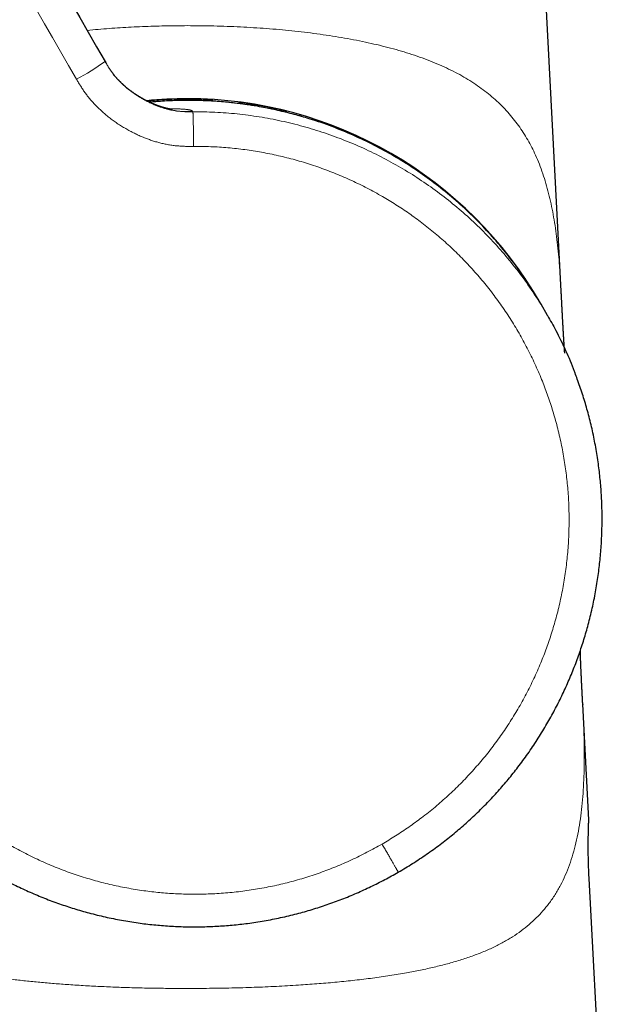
# Model space of a CAD drawing. Header units: millimetres. Extents: x 8 to 709, y 12 to 626.
# Tile 9 of 44: x 182 to 217, y 424 to 482. Entities that reach past the tile are written whole.
import ezdxf

# ---------------------------------------------------------------- set-up
doc = ezdxf.new("R2010")
doc.units = ezdxf.units.MM

msp = doc.modelspace()

# ---------------------------------------------------------------- linework, layer by layer
at = {"color": 7, "linetype": 'Continuous', "lineweight": 30}
for p, q in [((214.201, 466.269), (212.549, 497.875)), ((187.047, 479.953), (187.05, 479.947)), ((187.055, 479.938), (187.05, 479.947)), ((187.055, 479.938), (187.097, 479.866)), ((213.389, 464.827), (213, 465.501)), ((215.843, 434.827), (215.484, 441.696)), ((215.484, 441.696), (215.484, 441.686))]:
    msp.add_line(p, q, dxfattribs=at)
at = {"color": 7, "linetype": 'Continuous', "lineweight": 30, "flags": 128}
msp.add_lwpolyline([(217.363, 403.327), (216.524, 419.007), (215.863, 431.327)], dxfattribs=at)
at = {"color": 8, "linetype": 'Continuous', "lineweight": 0}
for centre, radius, start, end in [((178.806, 491.253), 14.003, 297.90107, 306.09649), ((191.582, 476.532), 0.808, 30.56484, 31.31426)]:
    msp.add_arc(centre, radius, start, end, dxfattribs=at)
at = {"color": 7, "linetype": 'Continuous', "lineweight": 30}
for start, end in [(90, 95.72754), (29.90896, 90)]:
    msp.add_arc((191.945, 453.467), 24.25, start, end, dxfattribs=at)
at = {"color": 8, "linetype": 'Continuous', "lineweight": 0}
for points, knots in [([(150.822, 524.696), (150.822, 524.697), (150.899, 524.741), (151.055, 524.827), (151.293, 524.947), (151.536, 525.057), (151.783, 525.159), (152.033, 525.251), (152.287, 525.333), (152.544, 525.406), (152.807, 525.47), (153.077, 525.524), (153.353, 525.569), (153.631, 525.602), (153.909, 525.624), (154.188, 525.635), (154.464, 525.635), (154.734, 525.624), (155, 525.603), (155.265, 525.572), (155.529, 525.531), (155.791, 525.48), (156.051, 525.419), (156.308, 525.349), (156.567, 525.267), (156.826, 525.174), (157.085, 525.069), (157.339, 524.954), (157.589, 524.829), (157.833, 524.693), (158.069, 524.55), (158.295, 524.4), (158.513, 524.244), (158.724, 524.08), (158.929, 523.908), (159.126, 523.729), (159.315, 523.544), (159.496, 523.354), (159.67, 523.156), (159.837, 522.951), (159.997, 522.738), (160.148, 522.517), (160.292, 522.29), (160.429, 522.06), (160.562, 521.827), (160.694, 521.593), (161.343, 520.472), (164.483, 515.027), (172.664, 500.869), (180.28, 487.674), (185.358, 478.878)], [0, 0, 0, 0, 0.000002, 0.004377, 0.008751, 0.013126, 0.017501, 0.021877, 0.026252, 0.030628, 0.035003, 0.039587, 0.04417, 0.048753, 0.053335, 0.057917, 0.0625, 0.066874, 0.071249, 0.075625, 0.08, 0.084376, 0.088752, 0.093128, 0.097504, 0.102087, 0.106671, 0.111254, 0.115837, 0.12042, 0.125003, 0.129393, 0.133784, 0.138175, 0.142565, 0.146956, 0.151268, 0.155581, 0.159893, 0.164206, 0.168605, 0.173005, 0.177405, 0.181804, 0.186205, 0.190606, 0.195006, 0.250005, 0.500003, 1, 1, 1, 1]), ([(185.993, 481.778), (186.212, 481.8), (186.858, 481.866), (187.956, 481.944), (189.277, 482.013), (190.608, 482.055), (191.499, 482.06), (191.944, 482.063)], [0, 0, 0, 0, 0.1131616, 0.3348108, 0.556512, 0.7782522, 1, 1, 1, 1]), ([(191.944, 482.063), (192.209, 482.062), (192.738, 482.06), (193.531, 482.045), (194.322, 482.021), (195.11, 481.988), (195.889, 481.945), (196.659, 481.892), (197.419, 481.83), (198.171, 481.757), (198.921, 481.674), (199.666, 481.58), (200.406, 481.474), (201.134, 481.356), (201.85, 481.227), (202.549, 481.087), (203.229, 480.935), (203.89, 480.772), (204.534, 480.595), (205.165, 480.404), (205.78, 480.198), (206.378, 479.977), (206.955, 479.74), (207.508, 479.487), (208.034, 479.221), (208.532, 478.941), (209.004, 478.646), (209.451, 478.337), (209.877, 478.01), (210.282, 477.666), (210.664, 477.304), (211.022, 476.925), (211.356, 476.531), (211.665, 476.124), (211.95, 475.705), (212.212, 475.272), (212.454, 474.826), (212.686, 474.343), (212.906, 473.822), (213.112, 473.261), (213.295, 472.682), (213.458, 472.084), (213.602, 471.469), (213.727, 470.835), (213.836, 470.184), (213.929, 469.516), (214.009, 468.831), (214.076, 468.128), (214.132, 467.409), (214.173, 466.79), (214.193, 466.406), (214.2, 466.272)], [0, 0, 0, 0, 0.0201223, 0.0402416, 0.0603596, 0.080479, 0.1005987, 0.1203587, 0.1401177, 0.1598754, 0.1796323, 0.1997485, 0.2198663, 0.2399877, 0.2601108, 0.2802333, 0.2999948, 0.319754, 0.3395118, 0.3592702, 0.3793918, 0.3995204, 0.4196436, 0.4397615, 0.4598778, 0.4796372, 0.499396, 0.5191544, 0.5389163, 0.5590433, 0.5791715, 0.5992898, 0.619404, 0.6395186, 0.6592768, 0.6790384, 0.698803, 0.7185686, 0.7410269, 0.7634812, 0.7859345, 0.8083889, 0.8308448, 0.8533018, 0.8757589, 0.8982145, 0.9206677, 0.9431223, 0.9655781, 0.9880335, 1, 1, 1, 1]), ([(187.05, 479.947), (187.08, 479.895), (187.141, 479.789), (187.236, 479.631), (187.338, 479.472), (187.449, 479.311), (187.562, 479.161), (187.675, 479.023), (187.788, 478.895), (187.908, 478.767), (188.036, 478.64), (188.177, 478.509), (188.332, 478.375), (188.501, 478.239), (188.678, 478.106), (188.862, 477.977), (189.052, 477.854), (189.247, 477.736), (189.446, 477.625), (189.647, 477.522), (189.849, 477.426), (190.052, 477.339), (190.254, 477.26), (190.453, 477.191), (190.65, 477.131), (190.843, 477.08), (191.032, 477.039), (191.219, 477.006), (191.404, 476.981), (191.586, 476.965), (191.763, 476.955), (191.936, 476.951), (192.105, 476.951), (192.217, 476.952), (192.272, 476.952)], [0, 0, 0, 0, 0.0286774, 0.0577625, 0.087583, 0.1183928, 0.1503783, 0.176416, 0.2032854, 0.2309924, 0.2595199, 0.2888285, 0.3223877, 0.3567368, 0.3917433, 0.4272556, 0.4631077, 0.4991242, 0.5351256, 0.5709331, 0.6063742, 0.6412868, 0.6755252, 0.7089639, 0.7415019, 0.773067, 0.803618, 0.8331475, 0.8630175, 0.8918691, 0.9198162, 0.9470136, 0.9736591, 1, 1, 1, 1]), ([(187.097, 479.866), (187.11, 479.844), (187.15, 479.774), (187.22, 479.657), (187.309, 479.516), (187.404, 479.373), (187.508, 479.23), (187.62, 479.086), (187.743, 478.941), (187.876, 478.796), (188.019, 478.652), (188.172, 478.509), (188.334, 478.368), (188.506, 478.23), (188.685, 478.096), (188.872, 477.965), (189.065, 477.84), (189.263, 477.721), (189.464, 477.609), (189.669, 477.505), (189.874, 477.408), (190.08, 477.32), (190.284, 477.242), (190.486, 477.173), (190.686, 477.113), (190.875, 477.065), (191.053, 477.027), (191.22, 476.998), (191.383, 476.976), (191.542, 476.96), (191.713, 476.949), (191.894, 476.943), (192.087, 476.942), (192.214, 476.943), (192.278, 476.943)], [0, 0, 0, 0, 0.012459, 0.038598, 0.065275, 0.092685, 0.12098, 0.150269, 0.180619, 0.212058, 0.244572, 0.278111, 0.312591, 0.347897, 0.383891, 0.42041, 0.45728, 0.494315, 0.531324, 0.568119, 0.604517, 0.640349, 0.675462, 0.709726, 0.743038, 0.775327, 0.803356, 0.830531, 0.856871, 0.882424, 0.907259, 0.938852, 0.969649, 1, 1, 1, 1]), ([(185.358, 478.878), (185.399, 478.807), (185.481, 478.664), (185.61, 478.454), (185.745, 478.247), (185.886, 478.044), (186.035, 477.848), (186.189, 477.661), (186.346, 477.482), (186.505, 477.313), (186.67, 477.149), (186.84, 476.989), (187.03, 476.821), (187.242, 476.646), (187.477, 476.465), (187.719, 476.293), (187.967, 476.13), (188.22, 475.975), (188.478, 475.828), (188.73, 475.695), (188.975, 475.576), (189.212, 475.47), (189.452, 475.371), (189.695, 475.281), (189.941, 475.198), (190.19, 475.125), (190.442, 475.06), (190.7, 475.005), (190.964, 474.959), (191.234, 474.923), (191.505, 474.899), (191.777, 474.885), (192.049, 474.882), (192.23, 474.883), (192.321, 474.884)], [0, 0, 0, 0, 0.029273, 0.058546, 0.087809, 0.117065, 0.146329, 0.175609, 0.203225, 0.230842, 0.258448, 0.286038, 0.313618, 0.348791, 0.383968, 0.419154, 0.454355, 0.489569, 0.524795, 0.560027, 0.59085, 0.621661, 0.652456, 0.683237, 0.714006, 0.744771, 0.775544, 0.806341, 0.83864, 0.87095, 0.903243, 0.935487, 0.96771, 1, 1, 1, 1]), ([(199.471, 476.436), (199.075, 476.559), (198.242, 476.818), (196.947, 477.12), (195.599, 477.363), (194.246, 477.526), (192.89, 477.615), (191.535, 477.622), (190.476, 477.584), (189.873, 477.518), (189.718, 477.501)], [0, 0, 0, 0, 0.125744, 0.264972, 0.403455, 0.541335, 0.678743, 0.815804, 0.952637, 1, 1, 1, 1]), ([(192.272, 476.952), (192.27, 476.957), (192.265, 476.966), (192.256, 476.979), (192.243, 476.992), (192.224, 477.006), (192.2, 477.018), (192.17, 477.029), (192.135, 477.04), (192.092, 477.05), (192.04, 477.06), (191.983, 477.069), (191.921, 477.077), (191.857, 477.084), (191.784, 477.091), (191.704, 477.097), (191.615, 477.103), (191.517, 477.109), (191.414, 477.113), (191.307, 477.116), (191.198, 477.118), (191.081, 477.12), (190.958, 477.12), (190.871, 477.119), (190.828, 477.119)], [0, 0, 0, 0, 0.061886, 0.123779, 0.185668, 0.24755, 0.309434, 0.358072, 0.40671, 0.455338, 0.503954, 0.552567, 0.592035, 0.631522, 0.671015, 0.710501, 0.749977, 0.789444, 0.82891, 0.863455, 0.898014, 0.932575, 0.967131, 1, 1, 1, 1]), ([(192.321, 474.884), (192.321, 474.924), (192.32, 475.004), (192.32, 475.126), (192.319, 475.25), (192.318, 475.374), (192.317, 475.5), (192.315, 475.625), (192.314, 475.749), (192.312, 475.87), (192.311, 475.989), (192.309, 476.103), (192.307, 476.212), (192.305, 476.316), (192.303, 476.413), (192.3, 476.503), (192.298, 476.585), (192.296, 476.659), (192.293, 476.725), (192.291, 476.782), (192.289, 476.83), (192.286, 476.869), (192.284, 476.9), (192.282, 476.922), (192.28, 476.938), (192.278, 476.941), (192.278, 476.943)], [0, 0, 0, 0, 0.037967, 0.076813, 0.116493, 0.156957, 0.198144, 0.239983, 0.2824, 0.32531, 0.368622, 0.412242, 0.456069, 0.5, 0.543931, 0.587757, 0.631377, 0.674689, 0.717599, 0.760016, 0.801856, 0.843042, 0.883506, 0.923187, 0.962033, 1, 1, 1, 1]), ([(192.278, 476.943), (192.718, 476.938), (193.598, 476.929), (194.918, 476.823), (196.235, 476.649), (197.547, 476.402), (198.846, 476.082), (200.125, 475.691), (201.376, 475.233), (202.595, 474.709), (203.78, 474.121), (204.928, 473.471), (206.037, 472.761), (207.104, 471.992), (208.129, 471.166), (209.107, 470.285), (210.038, 469.351), (210.918, 468.365), (211.747, 467.329), (212.516, 466.243), (213.062, 465.404), (213.331, 464.917), (213.385, 464.821)], [0, 0, 0, 0, 0.05172, 0.103578, 0.15562, 0.207892, 0.26044, 0.312913, 0.365117, 0.417104, 0.468919, 0.520607, 0.572212, 0.623773, 0.675333, 0.726931, 0.778609, 0.830409, 0.882375, 0.934554, 0.986997, 1, 1, 1, 1]), ([(192.321, 474.884), (192.492, 474.883), (192.833, 474.883), (193.346, 474.867), (193.857, 474.84), (194.368, 474.801), (194.875, 474.751), (195.378, 474.689), (195.876, 474.617), (196.372, 474.534), (196.87, 474.439), (197.368, 474.332), (197.868, 474.212), (198.364, 474.081), (198.858, 473.939), (199.347, 473.785), (199.834, 473.62), (200.316, 473.443), (200.794, 473.256), (201.267, 473.057), (201.736, 472.848), (202.2, 472.628), (202.659, 472.397), (203.112, 472.156), (203.547, 471.912), (203.965, 471.665), (204.365, 471.417), (204.759, 471.161), (205.148, 470.896), (205.532, 470.623), (205.92, 470.334), (206.313, 470.028), (206.71, 469.703), (207.099, 469.37), (207.48, 469.028), (207.851, 468.679), (208.211, 468.324), (208.562, 467.963), (208.904, 467.594), (209.24, 467.215), (209.57, 466.826), (209.892, 466.427), (210.206, 466.02), (210.51, 465.607), (210.804, 465.186), (211.089, 464.759), (211.364, 464.325), (211.628, 463.885), (211.883, 463.439), (212.126, 462.988), (212.36, 462.53), (212.582, 462.068), (212.794, 461.6), (212.989, 461.141), (213.169, 460.691), (213.334, 460.25), (213.49, 459.806), (213.637, 459.359), (213.774, 458.909), (213.906, 458.443), (214.031, 457.96), (214.147, 457.462), (214.253, 456.96), (214.346, 456.457), (214.428, 455.954), (214.497, 455.453), (214.555, 454.953), (214.601, 454.452), (214.636, 453.947), (214.66, 453.438), (214.672, 452.924), (214.672, 452.411), (214.66, 451.898), (214.636, 451.385), (214.601, 450.872), (214.554, 450.361), (214.495, 449.851), (214.424, 449.343), (214.342, 448.836), (214.248, 448.331), (214.143, 447.828), (214.026, 447.329), (213.9, 446.845), (213.768, 446.379), (213.631, 445.929), (213.483, 445.482), (213.327, 445.038), (213.161, 444.597), (212.981, 444.147), (212.785, 443.689), (212.574, 443.222), (212.351, 442.76), (212.118, 442.304), (211.877, 441.856), (211.626, 441.416), (211.367, 440.984), (211.098, 440.559), (210.818, 440.137), (210.526, 439.718), (210.223, 439.304), (209.91, 438.897), (209.588, 438.497), (209.256, 438.104), (208.916, 437.72), (208.567, 437.343), (208.209, 436.974), (207.843, 436.614), (207.469, 436.263), (207.086, 435.92), (206.696, 435.586), (206.298, 435.262), (205.904, 434.955), (205.515, 434.665), (205.131, 434.392), (204.742, 434.128), (204.347, 433.871), (203.947, 433.623), (203.676, 433.464), (203.541, 433.385)], [0, 0, 0, 0, 0.008781, 0.017561, 0.026342, 0.035123, 0.043904, 0.052529, 0.061153, 0.069778, 0.078402, 0.087202, 0.096002, 0.104802, 0.113602, 0.122402, 0.131202, 0.140002, 0.148802, 0.157602, 0.166403, 0.175203, 0.184004, 0.192805, 0.201605, 0.209672, 0.217738, 0.225805, 0.233871, 0.241937, 0.250003, 0.258782, 0.267562, 0.276342, 0.285123, 0.293904, 0.302528, 0.311153, 0.319777, 0.328402, 0.337204, 0.346005, 0.354806, 0.363607, 0.372407, 0.381207, 0.390007, 0.398807, 0.407607, 0.416407, 0.425206, 0.434006, 0.442806, 0.451606, 0.459674, 0.467741, 0.475808, 0.483875, 0.491943, 0.50001, 0.508791, 0.517571, 0.526352, 0.535132, 0.543912, 0.552535, 0.561158, 0.569781, 0.578404, 0.587204, 0.596004, 0.604804, 0.613605, 0.622405, 0.631206, 0.640007, 0.648808, 0.657608, 0.666408, 0.675208, 0.684008, 0.692807, 0.701606, 0.709673, 0.717739, 0.725806, 0.733872, 0.741939, 0.750006, 0.758787, 0.767568, 0.776348, 0.785129, 0.793909, 0.802533, 0.811157, 0.81978, 0.828404, 0.837204, 0.846004, 0.854804, 0.863604, 0.872403, 0.881203, 0.890003, 0.898803, 0.907602, 0.916402, 0.925201, 0.934001, 0.942801, 0.951601, 0.959668, 0.967734, 0.975801, 0.983868, 0.991934, 1, 1, 1, 1]), ([(203.541, 433.385), (203.392, 433.3), (203.095, 433.131), (202.643, 432.891), (202.185, 432.661), (201.722, 432.441), (201.257, 432.233), (200.79, 432.037), (200.322, 431.852), (199.849, 431.678), (199.37, 431.514), (198.884, 431.36), (198.391, 431.216), (197.894, 431.084), (197.395, 430.963), (196.893, 430.854), (196.389, 430.756), (195.883, 430.67), (195.375, 430.596), (194.865, 430.533), (194.354, 430.483), (193.842, 430.444), (193.329, 430.417), (192.816, 430.401), (192.316, 430.398), (191.831, 430.406), (191.361, 430.423), (190.891, 430.451), (190.422, 430.488), (189.953, 430.535), (189.472, 430.594), (188.979, 430.666), (188.474, 430.75), (187.97, 430.847), (187.47, 430.955), (186.974, 431.073), (186.485, 431.202), (186.001, 431.342), (185.521, 431.492), (185.041, 431.655), (184.562, 431.829), (184.084, 432.016), (183.61, 432.213), (183.141, 432.422), (182.676, 432.641), (182.217, 432.871), (181.764, 433.111), (181.315, 433.362), (180.873, 433.623), (180.437, 433.894), (180.008, 434.175), (179.585, 434.466), (179.169, 434.766), (178.771, 435.068), (178.392, 435.37), (178.03, 435.67), (177.674, 435.979), (177.325, 436.294), (176.983, 436.617), (176.638, 436.957), (176.29, 437.314), (175.942, 437.69), (175.602, 438.073), (175.271, 438.464), (174.951, 438.86), (174.642, 439.26), (174.343, 439.666), (174.054, 440.077), (173.773, 440.498), (173.499, 440.929), (173.234, 441.368), (172.98, 441.814), (172.735, 442.265), (172.501, 442.722), (172.278, 443.185), (172.066, 443.652), (171.864, 444.124), (171.673, 444.6), (171.493, 445.081), (171.324, 445.566), (171.167, 446.055), (171.02, 446.547), (170.889, 447.028), (170.772, 447.499), (170.668, 447.958), (170.574, 448.419), (170.489, 448.882), (170.415, 449.346), (170.348, 449.826), (170.291, 450.321), (170.244, 450.831), (170.209, 451.342), (170.185, 451.854), (170.174, 452.363), (170.173, 452.869), (170.185, 453.372), (170.207, 453.875), (170.241, 454.38), (170.287, 454.888), (170.345, 455.398), (170.415, 455.907), (170.496, 456.414), (170.589, 456.919), (170.694, 457.422), (170.81, 457.922), (170.938, 458.419), (171.078, 458.913), (171.229, 459.404), (171.391, 459.891), (171.564, 460.374), (171.749, 460.854), (171.939, 461.315), (172.133, 461.76), (172.331, 462.187), (172.537, 462.61), (172.753, 463.029), (172.977, 463.443), (173.133, 463.715), (173.211, 463.851)], [0, 0, 0, 0, 0.00878, 0.017561, 0.026341, 0.035122, 0.043903, 0.052527, 0.061151, 0.069775, 0.078398, 0.087198, 0.095997, 0.104797, 0.113597, 0.122396, 0.131196, 0.139996, 0.148796, 0.157596, 0.166396, 0.175196, 0.183996, 0.192795, 0.201595, 0.209661, 0.217727, 0.225794, 0.23386, 0.241927, 0.249994, 0.258775, 0.267556, 0.276337, 0.285117, 0.293898, 0.302521, 0.311144, 0.319768, 0.328392, 0.337192, 0.345992, 0.354793, 0.363593, 0.372394, 0.381195, 0.389995, 0.398796, 0.407596, 0.416396, 0.425195, 0.433994, 0.442793, 0.451592, 0.459658, 0.467724, 0.47579, 0.483857, 0.491924, 0.49999, 0.508772, 0.517553, 0.526334, 0.535116, 0.543897, 0.552522, 0.561146, 0.56977, 0.578393, 0.587193, 0.595993, 0.604792, 0.613592, 0.622393, 0.631193, 0.639994, 0.648795, 0.657596, 0.666397, 0.675198, 0.683999, 0.6928, 0.7016, 0.709667, 0.717734, 0.7258, 0.733866, 0.741932, 0.749997, 0.758777, 0.767557, 0.776337, 0.785118, 0.793899, 0.802523, 0.811147, 0.819772, 0.828397, 0.837197, 0.845998, 0.854798, 0.863598, 0.872398, 0.881198, 0.889998, 0.898798, 0.907598, 0.916398, 0.925198, 0.933998, 0.942799, 0.951599, 0.959666, 0.967733, 0.9758, 0.983867, 0.991934, 1, 1, 1, 1]), ([(191.925, 424.795), (191.588, 424.796), (190.913, 424.798), (189.902, 424.811), (188.892, 424.833), (187.885, 424.864), (186.881, 424.906), (185.883, 424.958), (184.931, 425.019), (184.028, 425.087), (183.173, 425.161), (182.325, 425.245), (181.486, 425.34), (180.658, 425.446), (179.844, 425.565), (179.045, 425.697), (178.316, 425.834), (177.654, 425.973), (177.056, 426.111), (176.475, 426.259), (175.91, 426.419), (175.365, 426.591), (174.839, 426.775), (174.335, 426.971), (173.855, 427.18), (173.399, 427.402), (172.949, 427.647), (172.511, 427.915), (172.088, 428.208), (171.693, 428.517), (171.327, 428.84), (170.99, 429.176), (170.68, 429.525), (170.397, 429.884), (170.137, 430.258), (169.875, 430.683), (169.618, 431.164), (169.373, 431.708), (169.158, 432.274), (168.971, 432.862), (168.812, 433.472), (168.679, 434.103), (168.569, 434.756), (168.481, 435.431), (168.414, 436.128), (168.366, 436.847), (168.337, 437.587), (168.324, 438.349), (168.326, 439.131), (168.342, 439.935), (168.371, 440.761), (168.397, 441.355), (168.415, 441.68), (168.417, 441.716)], [0, 0, 0, 0, 0.022662, 0.04532, 0.067986, 0.090655, 0.11332, 0.13598, 0.158634, 0.178452, 0.198272, 0.218108, 0.237952, 0.257793, 0.277625, 0.297449, 0.317267, 0.333125, 0.348994, 0.364864, 0.380731, 0.396594, 0.412456, 0.428321, 0.444185, 0.460051, 0.47592, 0.493697, 0.511471, 0.52923, 0.546986, 0.564746, 0.582195, 0.599651, 0.617111, 0.63457, 0.657228, 0.679879, 0.702533, 0.725193, 0.747858, 0.770526, 0.793192, 0.815853, 0.838515, 0.861177, 0.883839, 0.9065, 0.92916, 0.951821, 0.974486, 0.997153, 1, 1, 1, 1]), ([(215.484, 441.686), (215.486, 441.654), (215.506, 441.304), (215.534, 440.66), (215.563, 439.754), (215.577, 438.876), (215.574, 438.023), (215.551, 437.196), (215.507, 436.395), (215.441, 435.62), (215.35, 434.871), (215.232, 434.149), (215.085, 433.454), (214.907, 432.784), (214.698, 432.142), (214.453, 431.526), (214.169, 430.936), (213.844, 430.374), (213.493, 429.864), (213.119, 429.403), (212.728, 428.986), (212.299, 428.591), (211.828, 428.217), (211.316, 427.865), (210.759, 427.536), (210.158, 427.229), (209.512, 426.947), (208.823, 426.687), (208.097, 426.45), (207.337, 426.234), (206.546, 426.038), (205.727, 425.862), (204.839, 425.694), (203.88, 425.537), (202.849, 425.393), (201.8, 425.268), (200.735, 425.161), (199.657, 425.069), (198.496, 424.986), (197.253, 424.916), (195.928, 424.86), (194.597, 424.822), (193.262, 424.8), (192.37, 424.797), (191.925, 424.795)], [0, 0, 0, 0, 0.002496, 0.027431, 0.052369, 0.07731, 0.102251, 0.127189, 0.152128, 0.177068, 0.202007, 0.226944, 0.251878, 0.27681, 0.301752, 0.326696, 0.351634, 0.376566, 0.401497, 0.422876, 0.444259, 0.465634, 0.487006, 0.508384, 0.529759, 0.55113, 0.572502, 0.593877, 0.61525, 0.636625, 0.658, 0.679375, 0.700753, 0.725693, 0.750625, 0.77556, 0.8005, 0.82544, 0.850376, 0.880301, 0.910226, 0.940151, 0.970074, 1, 1, 1, 1]), ([(204.505, 431.714), (204.505, 431.714), (204.506, 431.713), (204.502, 431.72), (204.493, 431.735), (204.48, 431.758), (204.462, 431.789), (204.438, 431.83), (204.411, 431.878), (204.379, 431.933), (204.344, 431.993), (204.305, 432.06), (204.263, 432.134), (204.217, 432.214), (204.167, 432.3), (204.115, 432.39), (204.06, 432.485), (204.003, 432.584), (203.945, 432.685), (203.885, 432.788), (203.821, 432.899), (203.753, 433.017), (203.682, 433.141), (203.611, 433.263), (203.564, 433.345), (203.541, 433.385)], [0, 0, 0, 0, 0.0189905, 0.0617991, 0.1055788, 0.1502617, 0.1957689, 0.2420106, 0.2888868, 0.3323229, 0.3761111, 0.4201571, 0.4643632, 0.5086296, 0.5528556, 0.5969412, 0.6407882, 0.6843015, 0.7273904, 0.7699693, 0.8119592, 0.8605901, 0.908198, 0.9546929, 1, 1, 1, 1])]:
    msp.add_open_spline(points, degree=3, knots=knots, dxfattribs=at)
at = {"color": 7, "linetype": 'Continuous', "lineweight": 30}
for points, knots in [([(162.173, 523.036), (162.199, 522.991), (162.313, 522.796), (162.512, 522.448), (162.843, 521.876), (163.239, 521.189), (163.702, 520.387), (164.832, 518.431), (167.276, 514.197), (174.907, 500.98), (181.715, 489.187), (187.055, 479.938)], [0, 0, 0, 0, 0.003136, 0.013621, 0.024157, 0.042949, 0.06147, 0.079978, 0.179126, 0.356177, 1, 1, 1, 1]), ([(187.133, 479.805), (187.123, 479.822), (187.095, 479.87), (187.067, 479.917), (187.049, 479.949)], [0, 0, 0, 0, 0.344282, 1, 1, 1, 1]), ([(191.076, 477.079), (191.076, 477.079), (191.076, 477.079), (191.073, 477.079), (191.068, 477.08), (191.063, 477.08), (191.059, 477.081), (191.055, 477.081), (191.051, 477.082), (191.047, 477.082), (191.044, 477.083), (191.039, 477.083), (191.034, 477.084), (191.027, 477.085), (191.018, 477.086), (191.009, 477.087), (190.999, 477.089), (190.989, 477.09), (190.977, 477.092), (190.961, 477.094), (190.94, 477.098), (190.916, 477.102), (190.892, 477.106), (190.866, 477.111), (190.842, 477.116), (190.819, 477.121), (190.801, 477.125), (190.784, 477.128), (190.768, 477.132), (190.752, 477.135), (190.731, 477.14), (190.706, 477.146), (190.676, 477.153), (190.643, 477.162), (190.601, 477.173), (190.552, 477.186), (190.499, 477.201), (190.447, 477.217), (190.396, 477.233), (190.345, 477.249), (190.292, 477.267), (190.237, 477.286), (190.183, 477.306), (190.131, 477.325), (190.085, 477.343), (190.043, 477.359), (190.004, 477.375), (189.959, 477.394), (189.916, 477.412), (189.874, 477.43), (189.836, 477.447), (189.795, 477.465), (189.752, 477.485), (189.709, 477.505), (189.671, 477.523), (189.64, 477.538), (189.617, 477.549), (189.597, 477.559), (189.581, 477.567), (189.566, 477.575), (189.546, 477.585), (189.519, 477.599), (189.485, 477.616), (189.447, 477.636), (189.406, 477.658), (189.365, 477.681), (189.322, 477.704), (189.278, 477.729), (189.229, 477.757), (189.175, 477.788), (189.119, 477.822), (189.066, 477.855), (189.018, 477.885), (188.971, 477.914), (188.927, 477.943), (188.886, 477.97), (188.849, 477.994), (188.812, 478.019), (188.771, 478.047), (188.725, 478.08), (188.669, 478.12), (188.603, 478.168), (188.53, 478.223), (188.454, 478.282), (188.377, 478.343), (188.3, 478.407), (188.224, 478.472), (188.159, 478.53), (188.105, 478.579), (188.063, 478.618), (188.023, 478.657), (187.985, 478.694), (187.953, 478.725), (187.928, 478.75), (187.911, 478.768), (187.895, 478.784), (187.877, 478.803), (187.851, 478.831), (187.817, 478.866), (187.778, 478.908), (187.739, 478.953), (187.7, 478.997), (187.662, 479.041), (187.626, 479.085), (187.577, 479.145), (187.542, 479.191), (187.517, 479.223)], [0, 0, 0, 0, 0.0140388, 0.0306492, 0.048554, 0.0568026, 0.0649969, 0.0725127, 0.0789326, 0.0846274, 0.0899922, 0.0951019, 0.1012733, 0.1093959, 0.118814, 0.1278969, 0.1364725, 0.1445432, 0.1521121, 0.1647589, 0.1785482, 0.1927522, 0.205954, 0.2182355, 0.2305171, 0.2389892, 0.2465588, 0.252951, 0.2584736, 0.2644785, 0.2711274, 0.2799618, 0.2902808, 0.3014855, 0.3126589, 0.3291486, 0.3439128, 0.3576112, 0.3705171, 0.3830652, 0.3957974, 0.4090975, 0.4220417, 0.4339145, 0.4447202, 0.4524944, 0.460736, 0.4700214, 0.4803612, 0.4878447, 0.4958034, 0.5042395, 0.5131547, 0.5224574, 0.5308377, 0.5364751, 0.5412765, 0.5452405, 0.5483663, 0.5511077, 0.5547036, 0.5603183, 0.5673018, 0.5752217, 0.583393, 0.5918064, 0.6004605, 0.6093537, 0.6184839, 0.6302946, 0.6420503, 0.6528831, 0.6627683, 0.6717087, 0.6815616, 0.6899535, 0.6969406, 0.7041051, 0.7126315, 0.7221924, 0.732775, 0.7472873, 0.7630444, 0.7791582, 0.795539, 0.8121625, 0.8290032, 0.8456544, 0.8555022, 0.8650376, 0.8742648, 0.8831879, 0.8914457, 0.8965735, 0.9004434, 0.9035927, 0.9079956, 0.9138232, 0.9223089, 0.9322909, 0.9422533, 0.9520136, 0.9615751, 0.9709416, 0.9801171, 1, 1, 1, 1]), ([(189.523, 477.597), (189.589, 477.603), (189.731, 477.617), (189.947, 477.636), (190.178, 477.654), (190.409, 477.67), (190.638, 477.683), (190.858, 477.694), (191.07, 477.703), (191.273, 477.709), (191.467, 477.714), (191.659, 477.717), (191.846, 477.718), (192.029, 477.718), (192.201, 477.717), (192.362, 477.715), (192.511, 477.712), (192.646, 477.708), (192.769, 477.704), (192.883, 477.7), (192.987, 477.696), (193.081, 477.691), (193.153, 477.688), (193.207, 477.685), (193.243, 477.683), (193.275, 477.682), (193.301, 477.68), (193.324, 477.679), (193.345, 477.677), (193.365, 477.676), (193.383, 477.675), (193.4, 477.674), (193.415, 477.673), (193.431, 477.672), (193.446, 477.671), (193.46, 477.67), (193.467, 477.669), (193.471, 477.669)], [0, 0, 0, 0, 0.047395, 0.103108, 0.157063, 0.214482, 0.269766, 0.322916, 0.373932, 0.422813, 0.469559, 0.514172, 0.56078, 0.604804, 0.646245, 0.685101, 0.721372, 0.753338, 0.782987, 0.810319, 0.835333, 0.858031, 0.878412, 0.887733, 0.896475, 0.904641, 0.910515, 0.916344, 0.922291, 0.92851, 0.935137, 0.942285, 0.950045, 0.958487, 0.970896, 0.984711, 1, 1, 1, 1]), ([(199.471, 476.439), (199.381, 476.468), (199.144, 476.545), (198.757, 476.66), (198.299, 476.788), (197.826, 476.91), (197.34, 477.025), (196.852, 477.13), (196.364, 477.224), (195.874, 477.308), (195.392, 477.381), (194.919, 477.443), (194.455, 477.495), (193.989, 477.538), (193.523, 477.572), (193.056, 477.596), (192.587, 477.612), (192.117, 477.619), (191.647, 477.616), (191.176, 477.605), (190.708, 477.584), (190.243, 477.554), (189.91, 477.529), (189.73, 477.51), (189.704, 477.508)], [0, 0, 0, 0, 0.028796, 0.075532, 0.122397, 0.173025, 0.22353, 0.273927, 0.324233, 0.374462, 0.42463, 0.471889, 0.51912, 0.566335, 0.613549, 0.660841, 0.708234, 0.755711, 0.803255, 0.850848, 0.898475, 0.945267, 0.992057, 1, 1, 1, 1]), ([(195.018, 477.522), (195.037, 477.519), (195.077, 477.514), (195.146, 477.505), (195.224, 477.495), (195.311, 477.483), (195.407, 477.469), (195.507, 477.455), (195.61, 477.439), (195.714, 477.423), (195.825, 477.406), (195.943, 477.386), (196.067, 477.365), (196.197, 477.343), (196.347, 477.315), (196.513, 477.284), (196.69, 477.249), (196.861, 477.215), (197.025, 477.18), (197.181, 477.146), (197.332, 477.112), (197.475, 477.078), (197.612, 477.046), (197.742, 477.014), (197.824, 476.994), (197.864, 476.984)], [0, 0, 0, 0, 0.027097, 0.055453, 0.085428, 0.11732, 0.151376, 0.187794, 0.221013, 0.256168, 0.293331, 0.33256, 0.373907, 0.417418, 0.462405, 0.523787, 0.583068, 0.640361, 0.695798, 0.749538, 0.801764, 0.852684, 0.902528, 0.951545, 1, 1, 1, 1]), ([(213, 465.501), (212.764, 465.895), (212.294, 466.679), (211.508, 467.8), (210.668, 468.874), (209.772, 469.894), (208.822, 470.86), (207.822, 471.77), (206.773, 472.623), (205.678, 473.415), (204.54, 474.145), (203.36, 474.811), (202.143, 475.414), (200.887, 475.942), (199.993, 476.282), (199.513, 476.424), (199.471, 476.436)], [0, 0, 0, 0, 0.077289, 0.154163, 0.230702, 0.306977, 0.383059, 0.459014, 0.534905, 0.610797, 0.686751, 0.762832, 0.839106, 0.915643, 0.992516, 1, 1, 1, 1]), ([(214.413, 462.591), (214.413, 462.598), (214.412, 462.612), (214.41, 462.635), (214.408, 462.659), (214.407, 462.68), (214.405, 462.699), (214.404, 462.716), (214.402, 462.734), (214.401, 462.755), (214.399, 462.779), (214.397, 462.804), (214.396, 462.826), (214.394, 462.845), (214.393, 462.86), (214.392, 462.874), (214.391, 462.889), (214.39, 462.908), (214.388, 462.929), (214.387, 462.952), (214.385, 462.974), (214.384, 462.994), (214.382, 463.016), (214.381, 463.038), (214.379, 463.062), (214.378, 463.087), (214.376, 463.115), (214.374, 463.143), (214.372, 463.168), (214.371, 463.193), (214.369, 463.223), (214.367, 463.257), (214.364, 463.292), (214.362, 463.322), (214.361, 463.35), (214.359, 463.376), (214.357, 463.402), (214.356, 463.427), (214.354, 463.45), (214.353, 463.469), (214.352, 463.483), (214.351, 463.497), (214.351, 463.513), (214.349, 463.533), (214.348, 463.558), (214.346, 463.582), (214.345, 463.603), (214.344, 463.621), (214.343, 463.637), (214.342, 463.655), (214.341, 463.678), (214.339, 463.702), (214.338, 463.725), (214.337, 463.745), (214.336, 463.764), (214.334, 463.787), (214.333, 463.814), (214.331, 463.844), (214.329, 463.871), (214.328, 463.894), (214.327, 463.914), (214.326, 463.931), (214.325, 463.95), (214.323, 463.973), (214.322, 463.998), (214.321, 464.024), (214.319, 464.054), (214.317, 464.089), (214.315, 464.124), (214.313, 464.159), (214.311, 464.197), (214.309, 464.236), (214.307, 464.271), (214.305, 464.3), (214.303, 464.329), (214.302, 464.359), (214.3, 464.387), (214.298, 464.434), (214.294, 464.494), (214.29, 464.57), (214.286, 464.642), (214.282, 464.716), (214.278, 464.795), (214.274, 464.873), (214.271, 464.933), (214.269, 464.976), (214.267, 465.006), (214.265, 465.036), (214.264, 465.064), (214.262, 465.092), (214.261, 465.12), (214.26, 465.144), (214.259, 465.164), (214.258, 465.182), (214.256, 465.204), (214.255, 465.229), (214.254, 465.253), (214.252, 465.28), (214.251, 465.311), (214.248, 465.357), (214.245, 465.419), (214.241, 465.49), (214.237, 465.566), (214.234, 465.638), (214.23, 465.716), (214.226, 465.788), (214.223, 465.848), (214.22, 465.891), (214.219, 465.922), (214.217, 465.954), (214.216, 465.986), (214.214, 466.014), (214.213, 466.036), (214.212, 466.058), (214.21, 466.084), (214.209, 466.112), (214.208, 466.137), (214.206, 466.159), (214.205, 466.179), (214.204, 466.2), (214.203, 466.222), (214.202, 466.249), (214.201, 466.267), (214.2, 466.277)], [0, 0, 0, 0, 0.009458, 0.021505, 0.032225, 0.041651, 0.049959, 0.057204, 0.063927, 0.072349, 0.082499, 0.09275, 0.101981, 0.108497, 0.114059, 0.118671, 0.123857, 0.131143, 0.138333, 0.146633, 0.154481, 0.161504, 0.167716, 0.175982, 0.1833, 0.191105, 0.20079, 0.210045, 0.217113, 0.22439, 0.232944, 0.244198, 0.254662, 0.26334, 0.270707, 0.278995, 0.285391, 0.29312, 0.299835, 0.304656, 0.308511, 0.312246, 0.316058, 0.321396, 0.328662, 0.336019, 0.341401, 0.345836, 0.349915, 0.354458, 0.36053, 0.367544, 0.373757, 0.378421, 0.383364, 0.389033, 0.396183, 0.404523, 0.411744, 0.417532, 0.42242, 0.426644, 0.43101, 0.437169, 0.444256, 0.449758, 0.456852, 0.467023, 0.475796, 0.48383, 0.492928, 0.504778, 0.512811, 0.519112, 0.526398, 0.533936, 0.541131, 0.547784, 0.568446, 0.585712, 0.603397, 0.620959, 0.640342, 0.66104, 0.677729, 0.684625, 0.692339, 0.699449, 0.706161, 0.712624, 0.720067, 0.726304, 0.730702, 0.734306, 0.739622, 0.746341, 0.752375, 0.757337, 0.765701, 0.774737, 0.790872, 0.810996, 0.826154, 0.845914, 0.863201, 0.882736, 0.898235, 0.9067, 0.913692, 0.921007, 0.930117, 0.936743, 0.941563, 0.945855, 0.952654, 0.960051, 0.966273, 0.971222, 0.975901, 0.980849, 0.986166, 0.992411, 1, 1, 1, 1]), ([(213.385, 464.821), (213.552, 464.529), (213.94, 463.851), (214.467, 462.746), (214.844, 461.898), (215.006, 461.444), (215.02, 461.406)], [0, 0, 0, 0, 0.266194, 0.618066, 0.968348, 1, 1, 1, 1]), ([(204.506, 431.713), (204.649, 431.797), (204.936, 431.965), (205.359, 432.227), (205.777, 432.498), (206.189, 432.777), (206.596, 433.065), (206.989, 433.355), (207.369, 433.647), (207.735, 433.941), (208.096, 434.241), (208.451, 434.549), (208.8, 434.863), (209.143, 435.184), (209.48, 435.512), (209.81, 435.847), (210.133, 436.187), (210.448, 436.532), (210.754, 436.881), (211.052, 437.233), (211.343, 437.591), (211.635, 437.964), (211.927, 438.352), (212.218, 438.756), (212.5, 439.167), (212.774, 439.583), (213.04, 440.004), (213.291, 440.423), (213.53, 440.838), (213.756, 441.25), (213.974, 441.666), (214.183, 442.086), (214.385, 442.51), (214.578, 442.937), (214.763, 443.369), (214.939, 443.804), (215.108, 444.242), (215.266, 444.68), (215.416, 445.119), (215.556, 445.558), (215.688, 445.999), (215.815, 446.455), (215.936, 446.924), (216.05, 447.408), (216.154, 447.895), (216.247, 448.383), (216.331, 448.874), (216.403, 449.356), (216.465, 449.831), (216.516, 450.297), (216.558, 450.764), (216.592, 451.232), (216.616, 451.7), (216.631, 452.169), (216.638, 452.638), (216.635, 453.107), (216.623, 453.576), (216.602, 454.041), (216.572, 454.504), (216.534, 454.963), (216.487, 455.421), (216.43, 455.89), (216.362, 456.37), (216.281, 456.861), (216.191, 457.35), (216.091, 457.837), (215.98, 458.322), (215.862, 458.795), (215.738, 459.257), (215.607, 459.707), (215.467, 460.154), (215.319, 460.599), (215.171, 461.016), (215.069, 461.285), (215.023, 461.407)], [0, 0, 0, 0, 0.014516, 0.029034, 0.043554, 0.058075, 0.072598, 0.087121, 0.100816, 0.114511, 0.128207, 0.141903, 0.155599, 0.169295, 0.182991, 0.196688, 0.210384, 0.22408, 0.237531, 0.250983, 0.264434, 0.277885, 0.29241, 0.306934, 0.321458, 0.335981, 0.350503, 0.365024, 0.378716, 0.392406, 0.406096, 0.419785, 0.433474, 0.447161, 0.460848, 0.474534, 0.488218, 0.501901, 0.515337, 0.528772, 0.542205, 0.555636, 0.57014, 0.584644, 0.599148, 0.613654, 0.628161, 0.642668, 0.656347, 0.670026, 0.683706, 0.697386, 0.711066, 0.724746, 0.738425, 0.752104, 0.765782, 0.77946, 0.792892, 0.806324, 0.819755, 0.833186, 0.84769, 0.862193, 0.876696, 0.891199, 0.905702, 0.920206, 0.93388, 0.947554, 0.961227, 0.9749, 0.988572, 1, 1, 1, 1]), ([(215.485, 441.682), (215.484, 441.696), (215.483, 441.722), (215.481, 441.758), (215.48, 441.786), (215.478, 441.811), (215.477, 441.833), (215.476, 441.855), (215.475, 441.878), (215.474, 441.903), (215.472, 441.927), (215.471, 441.948), (215.47, 441.968), (215.469, 441.991), (215.468, 442.016), (215.466, 442.048), (215.464, 442.08), (215.463, 442.114), (215.461, 442.148), (215.459, 442.186), (215.457, 442.224), (215.455, 442.261), (215.453, 442.294), (215.452, 442.324), (215.45, 442.349), (215.449, 442.374), (215.448, 442.404), (215.446, 442.437), (215.444, 442.467), (215.443, 442.491), (215.442, 442.511), (215.441, 442.532), (215.44, 442.556), (215.438, 442.58), (215.437, 442.6), (215.437, 442.619), (215.436, 442.638), (215.434, 442.659), (215.433, 442.685), (215.432, 442.714), (215.43, 442.741), (215.428, 442.792), (215.424, 442.866), (215.419, 442.965), (215.414, 443.066), (215.409, 443.169), (215.404, 443.264), (215.4, 443.362), (215.395, 443.451), (215.392, 443.527), (215.39, 443.577), (215.388, 443.615), (215.386, 443.653), (215.385, 443.687), (215.383, 443.718), (215.382, 443.747), (215.38, 443.791), (215.377, 443.851), (215.374, 443.919), (215.372, 443.98), (215.37, 444.034), (215.368, 444.089), (215.365, 444.141), (215.364, 444.189), (215.362, 444.231), (215.361, 444.263), (215.36, 444.289), (215.359, 444.311), (215.358, 444.334), (215.358, 444.355), (215.357, 444.373), (215.357, 444.389), (215.356, 444.403), (215.355, 444.421), (215.355, 444.444), (215.354, 444.471), (215.353, 444.499), (215.352, 444.527), (215.351, 444.556), (215.351, 444.585), (215.35, 444.613), (215.349, 444.638), (215.349, 444.661), (215.348, 444.703), (215.346, 444.759), (215.345, 444.827), (215.344, 444.877), (215.344, 444.904), (215.344, 444.911)], [0, 0, 0, 0, 0.009856, 0.017978, 0.024477, 0.030095, 0.035172, 0.039875, 0.045174, 0.051281, 0.057227, 0.061558, 0.065864, 0.071201, 0.077359, 0.083773, 0.093333, 0.099625, 0.106986, 0.117258, 0.125977, 0.133629, 0.142648, 0.149007, 0.15453, 0.160232, 0.166753, 0.175374, 0.182697, 0.188126, 0.191937, 0.196742, 0.203004, 0.208846, 0.21327, 0.217363, 0.221764, 0.226699, 0.232691, 0.239856, 0.246779, 0.251987, 0.275616, 0.299299, 0.322855, 0.348229, 0.374338, 0.393073, 0.421698, 0.442449, 0.451632, 0.462144, 0.47255, 0.482047, 0.490532, 0.498459, 0.506173, 0.527723, 0.550924, 0.567096, 0.584361, 0.602922, 0.621635, 0.638891, 0.654128, 0.668221, 0.675723, 0.68466, 0.694637, 0.703501, 0.710929, 0.717181, 0.723371, 0.729623, 0.740239, 0.753243, 0.767126, 0.779138, 0.792958, 0.808546, 0.823192, 0.836271, 0.849068, 0.861695, 0.905361, 0.946871, 0.987194, 1, 1, 1, 1]), ([(173.208, 437.863), (173.244, 437.815), (173.376, 437.643), (173.611, 437.352), (173.911, 436.992), (174.218, 436.638), (174.532, 436.29), (174.853, 435.948), (175.18, 435.612), (175.513, 435.283), (175.853, 434.96), (176.197, 434.646), (176.545, 434.34), (176.896, 434.042), (177.253, 433.751), (177.625, 433.46), (178.013, 433.169), (178.417, 432.878), (178.826, 432.596), (179.242, 432.323), (179.663, 432.058), (180.081, 431.807), (180.496, 431.569), (180.907, 431.343), (181.323, 431.125), (181.742, 430.916), (182.166, 430.714), (182.593, 430.521), (183.024, 430.336), (183.458, 430.159), (183.896, 429.99), (184.334, 429.832), (184.773, 429.682), (185.212, 429.542), (185.653, 429.41), (186.108, 429.283), (186.578, 429.163), (187.062, 429.049), (187.549, 428.945), (188.038, 428.851), (188.528, 428.767), (189.011, 428.695), (189.486, 428.633), (189.952, 428.581), (190.42, 428.539), (190.888, 428.505), (191.357, 428.481), (191.826, 428.465), (192.295, 428.459), (192.765, 428.462), (193.234, 428.474), (193.701, 428.495), (194.164, 428.525), (194.623, 428.563), (195.082, 428.61), (195.552, 428.667), (196.033, 428.736), (196.525, 428.816), (197.015, 428.906), (197.503, 429.006), (197.989, 429.117), (198.463, 429.235), (198.926, 429.36), (199.377, 429.491), (199.825, 429.631), (200.271, 429.78), (200.713, 429.937), (201.153, 430.103), (201.589, 430.278), (202.021, 430.46), (202.451, 430.651), (202.873, 430.85), (203.29, 431.054), (203.699, 431.266), (204.105, 431.485), (204.372, 431.637), (204.506, 431.713)], [0, 0, 0, 0, 0.005223, 0.018688, 0.032154, 0.045621, 0.059088, 0.072556, 0.086025, 0.099493, 0.112962, 0.126431, 0.13966, 0.152888, 0.166117, 0.179345, 0.193631, 0.207918, 0.222205, 0.236492, 0.250781, 0.26507, 0.278543, 0.292016, 0.30549, 0.318964, 0.332438, 0.345912, 0.359386, 0.372859, 0.386332, 0.399804, 0.413034, 0.426264, 0.439493, 0.452721, 0.467007, 0.481295, 0.495585, 0.509878, 0.524172, 0.538468, 0.551948, 0.565429, 0.578911, 0.592394, 0.605878, 0.619362, 0.632847, 0.646333, 0.659819, 0.673305, 0.686552, 0.699799, 0.713047, 0.726295, 0.740602, 0.754909, 0.769217, 0.783524, 0.797832, 0.81214, 0.82563, 0.83912, 0.85261, 0.8661, 0.879589, 0.893079, 0.906568, 0.920056, 0.933543, 0.94703, 0.960274, 0.973518, 0.98676, 1, 1, 1, 1]), ([(215.863, 431.327), (215.86, 431.388), (215.853, 431.512), (215.845, 431.697), (215.838, 431.884), (215.831, 432.07), (215.825, 432.256), (215.82, 432.441), (215.817, 432.617), (215.814, 432.783), (215.812, 432.939), (215.811, 433.093), (215.81, 433.243), (215.81, 433.39), (215.811, 433.532), (215.813, 433.67), (215.815, 433.789), (215.817, 433.89), (215.819, 433.976), (215.821, 434.058), (215.822, 434.137), (215.824, 434.211), (215.826, 434.296), (215.829, 434.386), (215.831, 434.479), (215.834, 434.551), (215.835, 434.604), (215.837, 434.644), (215.838, 434.679), (215.839, 434.71), (215.84, 434.737), (215.841, 434.761), (215.842, 434.783), (215.842, 434.802), (215.843, 434.816), (215.843, 434.825), (215.843, 434.826), (215.843, 434.827)], [0, 0, 0, 0, 0.03369, 0.06771, 0.102062, 0.136745, 0.171762, 0.207113, 0.242799, 0.2743, 0.306059, 0.338077, 0.370352, 0.402888, 0.435683, 0.468738, 0.502054, 0.525495, 0.548936, 0.572378, 0.595819, 0.61926, 0.642701, 0.679534, 0.716367, 0.7532, 0.774938, 0.79639, 0.817556, 0.838435, 0.859028, 0.879334, 0.899355, 0.926414, 0.952932, 0.978909, 1, 1, 1, 1])]:
    msp.add_open_spline(points, degree=3, knots=knots, dxfattribs=at)

doc.saveas('drawing.dxf')
